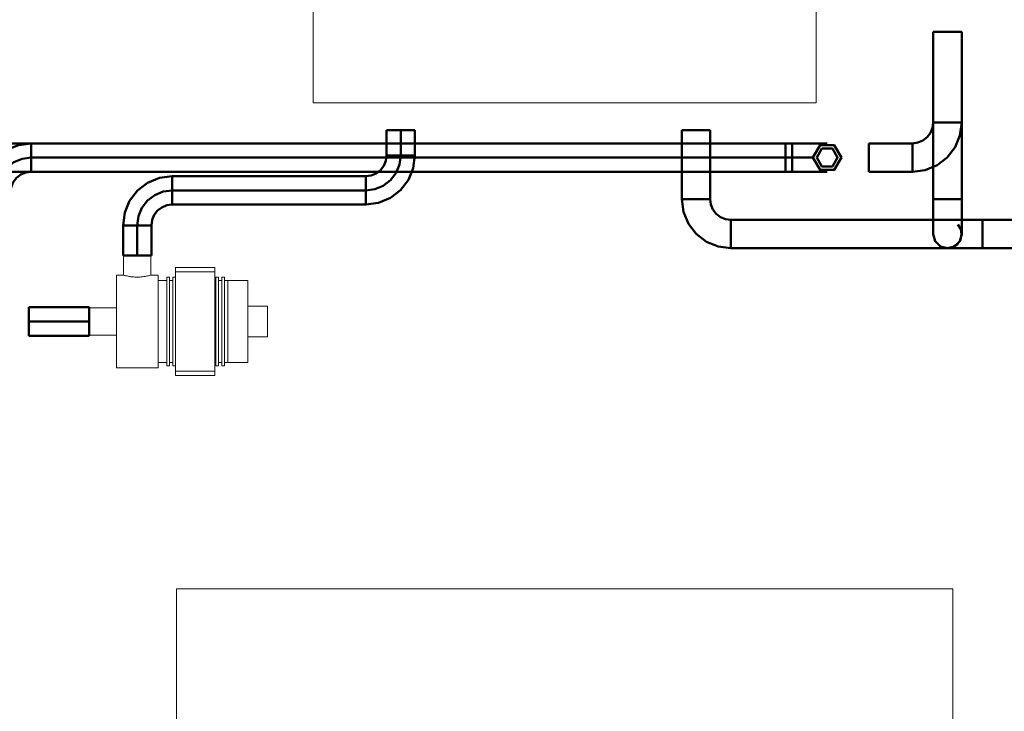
# Model space of a CAD drawing. Header units: millimetres. Extents: x 0 to 1189, y 0 to 841.
# Tile 35 of 53: x 859 to 915, y 78 to 117. Entities that reach past the tile are written whole.
import ezdxf

# ---------------------------------------------------------------- set-up
doc = ezdxf.new("R2010")
doc.units = ezdxf.units.MM
doc.layers.add('CONTEXT', color=7, linetype='Continuous', lineweight=18, true_color=0xa5a5a5)
doc.layers.add('COOLANT', color=7, linetype='Continuous', lineweight=50, true_color=0x1e8c46)

msp = doc.modelspace()

# ---------------------------------------------------------------- linework, layer by layer
at = {"layer": 'CONTEXT'}
for points in [[(875.625, 112.5), (875.625, 147.5)], [(904.375, 112.5), (904.375, 147.5)], [(875.625, 112.5), (904.375, 112.5)], [(864.781, 103.781), (864.911, 103.781), (865.042, 103.781), (865.172, 103.781), (865.302, 103.781), (865.432, 103.781), (865.562, 103.781)], [(864.781, 102.656), (864.781, 103.781)], [(865.562, 103.781), (865.693, 103.781), (865.823, 103.781), (865.953, 103.781), (866.083, 103.781), (866.214, 103.781), (866.344, 103.781)], [(866.344, 102.656), (866.344, 103.781)], [(867.75, 102.844), (867.75, 103.094)], [(867.75, 103.094), (870, 103.094)], [(870, 102.844), (870, 103.094)], [(864.375, 102.656), (864.375, 102.214), (864.375, 101.771), (864.375, 101.328), (864.375, 100.885), (864.375, 100.443), (864.375, 100)], [(864.375, 102.656), (864.781, 102.656)], [(864.979, 102.605), (864.946, 102.612), (864.913, 102.621), (864.88, 102.629), (864.847, 102.638), (864.814, 102.647), (864.781, 102.656)], [(864.781, 102.656), (864.909, 102.622), (865.038, 102.592), (865.168, 102.569), (865.299, 102.552), (865.43, 102.542), (865.562, 102.539)], [(865.419, 102.543), (865.345, 102.548), (865.271, 102.555), (865.198, 102.565), (865.125, 102.576), (865.052, 102.59), (864.98, 102.605)], [(865.546, 102.539), (865.546, 102.539), (865.546, 102.539), (865.546, 102.539), (865.546, 102.539), (865.546, 102.539), (865.546, 102.539)], [(865.562, 102.539), (865.559, 102.539), (865.557, 102.539), (865.554, 102.539), (865.552, 102.539), (865.549, 102.539), (865.547, 102.539)], [(865.562, 102.539), (865.695, 102.542), (865.826, 102.552), (865.957, 102.569), (866.087, 102.592), (866.216, 102.622), (866.344, 102.656)], [(865.563, 102.539), (865.563, 102.539), (865.563, 102.539), (865.563, 102.539), (865.563, 102.539), (865.563, 102.539), (865.562, 102.539)], [(865.578, 102.539), (865.576, 102.539), (865.573, 102.539), (865.571, 102.539), (865.568, 102.539), (865.566, 102.539), (865.563, 102.539)], [(865.86, 102.556), (865.813, 102.551), (865.767, 102.547), (865.72, 102.544), (865.673, 102.541), (865.626, 102.54), (865.579, 102.539)], [(865.887, 102.559), (865.887, 102.559), (865.887, 102.559), (865.887, 102.559), (865.887, 102.559), (865.887, 102.559), (865.887, 102.559)], [(866.344, 102.656), (866.278, 102.638), (866.211, 102.62), (866.144, 102.604), (866.077, 102.59), (866.009, 102.578), (865.941, 102.567)], [(866.344, 102.656), (866.75, 102.656)], [(866.75, 102.656), (866.75, 102.214), (866.75, 101.771), (866.75, 101.328), (866.75, 100.885), (866.75, 100.443), (866.75, 100)], [(867.25, 102.531), (867.25, 102.109), (867.25, 101.688), (867.25, 101.266), (867.25, 100.844), (867.25, 100.422), (867.25, 100)], [(867.25, 102.531), (867.406, 102.531)], [(867.406, 102.531), (867.406, 102.109), (867.406, 101.688), (867.406, 101.266), (867.406, 100.844), (867.406, 100.422), (867.406, 100)], [(867.6, 102.531), (867.6, 102.109), (867.6, 101.688), (867.6, 101.266), (867.6, 100.844), (867.6, 100.422), (867.6, 100)], [(867.6, 102.531), (867.75, 102.531)], [(867.75, 102.844), (867.75, 102.37), (867.75, 101.896), (867.75, 101.422), (867.75, 100.948), (867.75, 100.474), (867.75, 100)], [(867.75, 102.844), (870, 102.844)], [(870, 102.844), (870, 102.37), (870, 101.896), (870, 101.422), (870, 100.948), (870, 100.474), (870, 100)], [(870.05, 102.531), (870.05, 102.109), (870.05, 101.688), (870.05, 101.266), (870.05, 100.844), (870.05, 100.422), (870.05, 100)], [(870.05, 102.531), (870.206, 102.531)], [(870.206, 102.531), (870.206, 102.109), (870.206, 101.688), (870.206, 101.266), (870.206, 100.844), (870.206, 100.422), (870.206, 100)], [(870.4, 102.531), (870.4, 102.109), (870.4, 101.688), (870.4, 101.266), (870.4, 100.844), (870.4, 100.422), (870.4, 100)], [(870.4, 102.531), (870.556, 102.531)], [(870.556, 102.531), (870.556, 102.109), (870.556, 101.688), (870.556, 101.266), (870.556, 100.844), (870.556, 100.422), (870.556, 100)], [(866.75, 102.344), (867.25, 102.344)], [(867.406, 102.344), (867.6, 102.344)], [(870, 102.344), (870.05, 102.344)], [(870.206, 102.344), (870.4, 102.344)], [(870.556, 102.344), (870.75, 102.344)], [(870.75, 102.344), (870.75, 101.953), (870.75, 101.562), (870.75, 101.172), (870.75, 100.781), (870.75, 100.391), (870.75, 100)], [(870.75, 102.344), (870.75, 101.953), (870.75, 101.562), (870.75, 101.172), (870.75, 100.781), (870.75, 100.391), (870.75, 100)], [(870.75, 102.344), (871.875, 102.344)], [(871.875, 102.344), (871.875, 101.953), (871.875, 101.562), (871.875, 101.172), (871.875, 100.781), (871.875, 100.391), (871.875, 100)], [(862.812, 99.219), (862.812, 99.479), (862.812, 99.74), (862.812, 100), (862.812, 100.26), (862.812, 100.521), (862.812, 100.781)], [(864.375, 100.781), (862.812, 100.781)], [(871.875, 100.875), (873, 100.875)], [(873, 99.125), (873, 100.875)], [(864.375, 100), (864.375, 99.557), (864.375, 99.115), (864.375, 98.672), (864.375, 98.229), (864.375, 97.786), (864.375, 97.344)], [(866.75, 100), (866.75, 99.557), (866.75, 99.115), (866.75, 98.672), (866.75, 98.229), (866.75, 97.786), (866.75, 97.344)], [(867.25, 100), (867.25, 99.578), (867.25, 99.156), (867.25, 98.734), (867.25, 98.312), (867.25, 97.891), (867.25, 97.469)], [(867.406, 100), (867.406, 99.578), (867.406, 99.156), (867.406, 98.734), (867.406, 98.312), (867.406, 97.891), (867.406, 97.469)], [(867.6, 100), (867.6, 99.578), (867.6, 99.156), (867.6, 98.734), (867.6, 98.312), (867.6, 97.891), (867.6, 97.469)], [(867.75, 100), (867.75, 99.526), (867.75, 99.052), (867.75, 98.578), (867.75, 98.104), (867.75, 97.63), (867.75, 97.156)], [(870, 100), (870, 99.526), (870, 99.052), (870, 98.578), (870, 98.104), (870, 97.63), (870, 97.156)], [(870.05, 100), (870.05, 99.578), (870.05, 99.156), (870.05, 98.734), (870.05, 98.312), (870.05, 97.891), (870.05, 97.469)], [(870.206, 100), (870.206, 99.578), (870.206, 99.156), (870.206, 98.734), (870.206, 98.312), (870.206, 97.891), (870.206, 97.469)], [(870.4, 100), (870.4, 99.578), (870.4, 99.156), (870.4, 98.734), (870.4, 98.312), (870.4, 97.891), (870.4, 97.469)], [(870.556, 100), (870.556, 99.578), (870.556, 99.156), (870.556, 98.734), (870.556, 98.312), (870.556, 97.891), (870.556, 97.469)], [(870.75, 100), (870.75, 99.609), (870.75, 99.219), (870.75, 98.828), (870.75, 98.438), (870.75, 98.047), (870.75, 97.656)], [(870.75, 100), (870.75, 99.609), (870.75, 99.219), (870.75, 98.828), (870.75, 98.438), (870.75, 98.047), (870.75, 97.656)], [(871.875, 100), (871.875, 99.609), (871.875, 99.219), (871.875, 98.828), (871.875, 98.438), (871.875, 98.047), (871.875, 97.656)], [(864.375, 99.219), (862.812, 99.219)], [(871.875, 99.125), (873, 99.125)], [(866.75, 97.656), (867.25, 97.656)], [(867.25, 97.469), (867.406, 97.469)], [(867.406, 97.656), (867.6, 97.656)], [(867.6, 97.469), (867.75, 97.469)], [(870, 97.656), (870.05, 97.656)], [(870.05, 97.469), (870.206, 97.469)], [(870.206, 97.656), (870.4, 97.656)], [(870.4, 97.469), (870.556, 97.469)], [(870.556, 97.656), (870.75, 97.656)], [(870.75, 97.656), (871.875, 97.656)], [(864.375, 97.344), (866.75, 97.344)], [(867.75, 96.906), (867.75, 97.156)], [(867.75, 97.156), (870, 97.156)], [(867.75, 96.906), (870, 96.906)], [(870, 96.906), (870, 97.156)], [(912.188, 84.719), (910.955, 84.719), (909.722, 84.719), (908.49, 84.719), (907.257, 84.719), (906.024, 84.719), (904.792, 84.719), (903.559, 84.719), (902.326, 84.719), (901.094, 84.719), (899.861, 84.719), (898.628, 84.719), (897.396, 84.719), (896.163, 84.719), (894.931, 84.719), (893.698, 84.719), (892.465, 84.719), (891.233, 84.719), (890, 84.719), (888.767, 84.719), (887.535, 84.719), (886.302, 84.719), (885.069, 84.719), (883.837, 84.719), (882.604, 84.719), (881.372, 84.719), (880.139, 84.719), (878.906, 84.719), (877.674, 84.719), (876.441, 84.719), (875.208, 84.719), (873.976, 84.719), (872.743, 84.719), (871.51, 84.719), (870.278, 84.719), (869.045, 84.719), (867.812, 84.719)], [(867.812, 84.719), (867.812, 68.781)], [(912.188, 84.719), (912.188, 68.781)]]:
    msp.add_lwpolyline(points, dxfattribs=at)
at = {"layer": 'COOLANT'}
for points in [[(911.062, 107), (911.062, 116.562)], [(911.062, 116.562), (911.333, 116.562), (911.604, 116.562), (911.875, 116.562), (912.146, 116.562), (912.417, 116.562), (912.688, 116.562)], [(912.688, 116.562), (912.417, 116.562), (912.146, 116.562), (911.875, 116.562), (911.604, 116.562), (911.333, 116.562), (911.062, 116.562)], [(911.062, 116.562), (911.062, 111.375)], [(912.688, 107), (912.688, 116.562)], [(912.688, 116.562), (912.688, 111.375)], [(879.812, 110.938), (879.948, 110.938), (880.083, 110.938), (880.219, 110.938), (880.354, 110.938), (880.49, 110.938), (880.625, 110.938)], [(879.812, 109.5), (879.812, 110.938)], [(880.625, 110.938), (880.76, 110.938), (880.896, 110.938), (881.031, 110.938), (881.167, 110.938), (881.302, 110.938), (881.438, 110.938)], [(880.625, 109.5), (880.625, 110.938)], [(881.438, 109.5), (881.438, 110.938)], [(898.312, 110.938), (898.042, 110.938), (897.771, 110.938), (897.5, 110.938), (897.229, 110.938), (896.958, 110.938), (896.688, 110.938)], [(896.688, 110.938), (896.688, 107)], [(898.312, 110.938), (898.312, 107)], [(912.688, 111.375), (912.592, 110.647), (912.311, 109.969), (911.864, 109.386), (911.281, 108.939), (910.603, 108.658), (909.875, 108.562)], [(911.062, 111.375), (911.022, 111.068), (910.903, 110.781), (910.715, 110.535), (910.469, 110.347), (910.182, 110.228), (909.875, 110.188)], [(912.688, 111.375), (912.417, 111.375), (912.146, 111.375), (911.875, 111.375), (911.604, 111.375), (911.333, 111.375), (911.062, 111.375)], [(902.625, 110.188), (854.5, 110.188)], [(859.5, 110.188), (858.772, 110.092), (858.094, 109.811), (857.511, 109.364), (857.064, 108.781), (856.783, 108.103), (856.688, 107.375)], [(859.5, 109.375), (859.5, 109.51), (859.5, 109.646), (859.5, 109.781), (859.5, 109.917), (859.5, 110.052), (859.5, 110.188)], [(903, 110.188), (859.5, 110.188)], [(902.625, 108.562), (902.625, 108.833), (902.625, 109.104), (902.625, 109.375), (902.625, 109.646), (902.625, 109.917), (902.625, 110.188)], [(903, 110.188), (903, 110.052), (903, 109.917), (903, 109.781), (903, 109.646), (903, 109.51), (903, 109.375)], [(903, 110.188), (903.333, 110.188), (903.667, 110.188), (904, 110.188), (904.333, 110.188), (904.667, 110.188), (905, 110.188)], [(904.188, 109.375), (904.594, 110.079), (905.406, 110.079), (905.812, 109.375), (905.406, 108.671), (904.594, 108.671), (904.188, 109.375)], [(904.406, 109.375), (904.703, 109.889), (905.297, 109.889), (905.594, 109.375), (905.297, 108.861), (904.703, 108.861), (904.406, 109.375)], [(907.375, 108.562), (907.375, 108.833), (907.375, 109.104), (907.375, 109.375), (907.375, 109.646), (907.375, 109.917), (907.375, 110.188)], [(909.875, 110.188), (907.375, 110.188)], [(909.875, 110.188), (909.875, 109.917), (909.875, 109.646), (909.875, 109.375), (909.875, 109.104), (909.875, 108.833), (909.875, 108.562)], [(859.5, 109.375), (858.982, 109.307), (858.5, 109.107), (858.086, 108.789), (857.768, 108.375), (857.568, 107.893), (857.5, 107.375)], [(903, 109.375), (859.5, 109.375)], [(859.5, 108.562), (859.5, 108.698), (859.5, 108.833), (859.5, 108.969), (859.5, 109.104), (859.5, 109.24), (859.5, 109.375)], [(878.625, 107.5), (879.143, 107.568), (879.625, 107.768), (880.039, 108.086), (880.357, 108.5), (880.557, 108.982), (880.625, 109.5)], [(878.625, 106.688), (879.353, 106.783), (880.031, 107.064), (880.614, 107.511), (881.061, 108.094), (881.342, 108.772), (881.438, 109.5)], [(878.625, 108.312), (878.932, 108.353), (879.219, 108.472), (879.465, 108.66), (879.653, 108.906), (879.772, 109.193), (879.812, 109.5)], [(880.625, 109.5), (880.49, 109.5), (880.354, 109.5), (880.219, 109.5), (880.083, 109.5), (879.948, 109.5), (879.812, 109.5)], [(881.438, 109.5), (881.302, 109.5), (881.167, 109.5), (881.031, 109.5), (880.896, 109.5), (880.76, 109.5), (880.625, 109.5)], [(904.188, 109.375), (903.99, 109.375), (903.792, 109.375), (903.594, 109.375), (903.396, 109.375), (903.198, 109.375), (903, 109.375)], [(903, 109.375), (903, 109.24), (903, 109.104), (903, 108.969), (903, 108.833), (903, 108.698), (903, 108.562)], [(902.625, 108.562), (854.5, 108.562)], [(859.5, 108.562), (859.193, 108.522), (858.906, 108.403), (858.66, 108.215), (858.472, 107.969), (858.353, 107.682), (858.312, 107.375)], [(903, 108.562), (859.5, 108.562)], [(864.75, 105.5), (864.846, 106.228), (865.127, 106.906), (865.574, 107.489), (866.156, 107.936), (866.835, 108.217), (867.562, 108.312)], [(867.562, 107.5), (867.562, 107.635), (867.562, 107.771), (867.562, 107.906), (867.562, 108.042), (867.562, 108.177), (867.562, 108.312)], [(867.562, 108.312), (878.625, 108.312)], [(878.625, 108.312), (878.625, 108.177), (878.625, 108.042), (878.625, 107.906), (878.625, 107.771), (878.625, 107.635), (878.625, 107.5)], [(903, 108.562), (903.333, 108.562), (903.667, 108.562), (904, 108.562), (904.333, 108.562), (904.667, 108.562), (905, 108.562)], [(909.875, 108.562), (907.375, 108.562)], [(865.562, 105.5), (865.631, 106.018), (865.83, 106.5), (866.148, 106.914), (866.562, 107.232), (867.045, 107.432), (867.562, 107.5)], [(867.562, 106.688), (867.562, 106.823), (867.562, 106.958), (867.562, 107.094), (867.562, 107.229), (867.562, 107.365), (867.562, 107.5)], [(867.562, 107.5), (878.625, 107.5)], [(878.625, 107.5), (878.625, 107.365), (878.625, 107.229), (878.625, 107.094), (878.625, 106.958), (878.625, 106.823), (878.625, 106.688)], [(898.312, 107), (898.042, 107), (897.771, 107), (897.5, 107), (897.229, 107), (896.958, 107), (896.688, 107)], [(896.688, 107), (896.783, 106.272), (897.064, 105.594), (897.511, 105.011), (898.094, 104.564), (898.772, 104.283), (899.5, 104.188)], [(898.312, 107), (898.353, 106.693), (898.472, 106.406), (898.66, 106.16), (898.906, 105.972), (899.193, 105.853), (899.5, 105.812)], [(911.062, 105), (911.062, 105.333), (911.062, 105.667), (911.062, 106), (911.062, 106.333), (911.062, 106.667), (911.062, 107)], [(912.688, 107), (912.417, 107), (912.146, 107), (911.875, 107), (911.604, 107), (911.333, 107), (911.062, 107)], [(912.688, 107), (912.688, 106.667), (912.688, 106.333), (912.688, 106), (912.688, 105.667), (912.688, 105.333), (912.688, 105)], [(866.375, 105.5), (866.415, 105.807), (866.534, 106.094), (866.723, 106.34), (866.969, 106.528), (867.255, 106.647), (867.562, 106.688)], [(867.562, 106.688), (878.625, 106.688)], [(899.5, 104.188), (899.5, 104.458), (899.5, 104.729), (899.5, 105), (899.5, 105.271), (899.5, 105.542), (899.5, 105.812)], [(899.5, 105.812), (916.125, 105.812)], [(913.875, 105.812), (913.677, 105.812), (913.479, 105.812), (913.281, 105.812), (913.083, 105.812), (912.885, 105.812), (912.688, 105.812)], [(913.875, 104.188), (913.875, 104.458), (913.875, 104.729), (913.875, 105), (913.875, 105.271), (913.875, 105.542), (913.875, 105.812)], [(916.125, 105.812), (913.875, 105.812)], [(864.75, 105.5), (864.885, 105.5), (865.021, 105.5), (865.156, 105.5), (865.292, 105.5), (865.427, 105.5), (865.562, 105.5)], [(864.75, 103.781), (864.75, 105.5)], [(865.562, 103.781), (865.562, 105.5)], [(865.562, 105.5), (865.698, 105.5), (865.833, 105.5), (865.969, 105.5), (866.104, 105.5), (866.24, 105.5), (866.375, 105.5)], [(866.375, 103.781), (866.375, 105.5)], [(912.469, 105.555), (912.634, 105.29), (912.687, 104.982), (912.62, 104.676), (912.443, 104.419), (912.182, 104.248), (911.875, 104.188)], [(911.062, 105), (911.171, 104.594), (911.469, 104.296), (911.875, 104.188), (912.281, 104.296), (912.579, 104.594), (912.688, 105)], [(911.062, 105), (911.171, 104.594), (911.469, 104.296), (911.875, 104.188), (912.281, 104.296), (912.579, 104.594), (912.688, 105)], [(899.5, 104.188), (916.125, 104.188)], [(913.875, 104.188), (913.542, 104.188), (913.208, 104.188), (912.875, 104.188), (912.542, 104.188), (912.208, 104.188), (911.875, 104.188)], [(916.125, 104.188), (913.875, 104.188)], [(864.75, 103.781), (864.885, 103.781), (865.021, 103.781), (865.156, 103.781), (865.292, 103.781), (865.427, 103.781), (865.562, 103.781)], [(865.562, 103.781), (865.698, 103.781), (865.833, 103.781), (865.969, 103.781), (866.104, 103.781), (866.24, 103.781), (866.375, 103.781)], [(859.375, 100.812), (859.375, 100.677), (859.375, 100.542), (859.375, 100.406), (859.375, 100.271), (859.375, 100.135), (859.375, 100)], [(859.375, 100.812), (862.812, 100.812)], [(862.812, 100.812), (862.812, 100.677), (862.812, 100.542), (862.812, 100.406), (862.812, 100.271), (862.812, 100.135), (862.812, 100)], [(859.375, 100), (859.375, 99.865), (859.375, 99.729), (859.375, 99.594), (859.375, 99.458), (859.375, 99.323), (859.375, 99.188)], [(859.375, 100), (862.812, 100)], [(862.812, 100), (862.812, 99.865), (862.812, 99.729), (862.812, 99.594), (862.812, 99.458), (862.812, 99.323), (862.812, 99.188)], [(859.375, 99.188), (862.812, 99.188)]]:
    msp.add_lwpolyline(points, dxfattribs=at)

doc.saveas('drawing.dxf')
